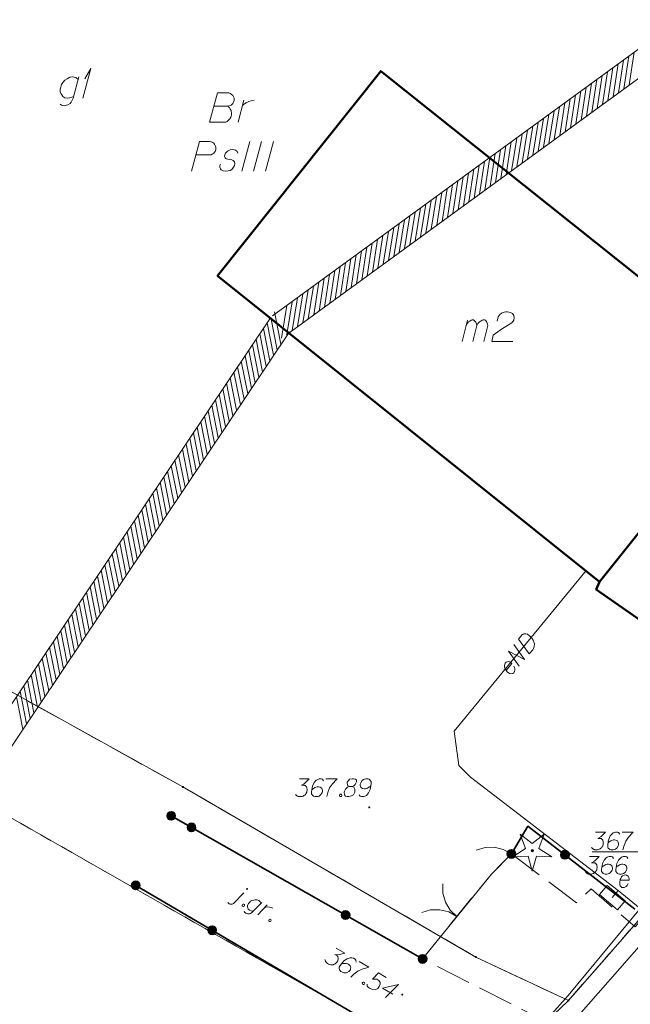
# Model space of a CAD drawing. Header units: metres. Extents: x 5555129 to 5556676, y 5635595 to 5636517.
# Tile 92 of 255: x 5555356 to 5555382, y 5636419 to 5636461. Entities that reach past the tile are written whole.
import ezdxf

# ---------------------------------------------------------------- set-up
doc = ezdxf.new("R2010")
doc.units = ezdxf.units.M
doc.header["$MEASUREMENT"] = 0
for name, pattern in [('L_0_06', [2, 1.5, -0.5]), ('PRZER1-1', [2, 1, -1]), ('PRZER3-1', [4, 3, -1])]:
    doc.linetypes.add(name, pattern=pattern)
for name, color, linetype, lineweight in [('#digitalizacja', 7, 'Continuous', 18), ('#skartowane', 7, 'Continuous', 18), ('#zakres', 7, 'Continuous', 18)]:
    doc.layers.add(name, color=color, linetype=linetype, lineweight=lineweight)
for name, color, linetype, lineweight, true_color in [('GEPPGD', 7, 'Continuous', 18, 0x008000), ('GESBZO', 7, 'Continuous', 50, 0x0a0909), ('GESBZO_O', 7, 'Continuous', 50, 0x0a0909), ('GESDZI', 7, 'Continuous', 18, 0x0a0909), ('GESKKL', 7, 'PRZER3-1', 18, 0x008000), ('GESKKL_O', 7, 'PRZER3-1', 18, 0x008000), ('GESUZY', 7, 'PRZER1-1', 18, 0x008000), ('GESUZY_O', 7, 'PRZER1-1', 18, 0x008000)]:
    doc.layers.add(name, color=color, linetype=linetype, lineweight=lineweight, true_color=true_color)

# ---------------------------------------------------------------- blocks, each defined once
blk = doc.blocks.new('EPPGN')
blk.add_hatch(color=0).paths.add_polyline_path([(0, -0.09), (-0.027812, -0.085595), (-0.052901, -0.072812), (-0.072812, -0.052901), (-0.085595, -0.027812), (-0.09, 0), (-0.085595, 0.027812), (-0.072812, 0.052901), (-0.052901, 0.072812), (-0.027812, 0.085595), (0, 0.09), (0.027812, 0.085595), (0.052901, 0.072812), (0.072812, 0.052901), (0.085595, 0.027812), (0.09, 0), (0.085595, -0.027812), (0.072812, -0.052901), (0.052901, -0.072812), (0.027812, -0.085595)])
blk = doc.blocks.new('OBOP01_01')
at = {"linetype": 'Continuous', "lineweight": 18}
blk.add_hatch(color=0, dxfattribs=at).paths.add_polyline_path([(0, -0.1, 1), (0, 0.1, 1)])
at = {"color": 0, "linetype": 'Continuous', "lineweight": 18, "flags": 128}
blk.add_lwpolyline([(0, -1.74), (-0.35, -0.48), (-1.65, -0.54), (-0.57, 0.18), (-1.02, 1.4), (0, 0.6), (1.02, 1.4), (0.57, 0.18), (1.65, -0.54), (0.35, -0.48), (0, -1.74)], dxfattribs=at)
at = {"color": 0, "linetype": 'Continuous', "lineweight": 18}
blk.add_circle((0, 0), 0.1, dxfattribs=at)
blk = doc.blocks.new('SLBRA')
at = {"color": 0, "flags": 128}
for points in [[(0, 0), (-0.068148, -0.517638), (-0.267949, -1), (-0.585786, -1.414214), (-1, -1.732051)], [(1, -1.732051), (0.585786, -1.414214), (0.267949, -1), (0.068148, -0.517638), (0, 0)]]:
    blk.add_lwpolyline(points, dxfattribs=at)
blk = doc.blocks.new('SZAFA1_2')
at = {"color": 0, "flags": 128}
blk.add_lwpolyline([(-1, -0.5), (-1, 0.5), (1, 0.5), (1, -0.5), (-1, -0.5)], close=True, dxfattribs=at)
blk = doc.blocks.new('*U109')
at = {"layer": 'GESBZO_O', "color": 7, "linetype": 'ByBlock', "lineweight": 18, "flags": 128}
for points in [[(5555358.976, 5636458.093), (5555358.73, 5636457.188), (5555358.69, 5636457.099), (5555358.651, 5636457.02), (5555358.602, 5636456.971), (5555358.503, 5636456.902), (5555358.356, 5636456.863), (5555358.237, 5636456.892), (5555358.178, 5636456.932)], [(5555358.749, 5636457.257), (5555358.68, 5636457.227), (5555358.592, 5636457.198), (5555358.474, 5636457.188), (5555358.375, 5636457.198), (5555358.296, 5636457.266), (5555358.247, 5636457.325), (5555358.208, 5636457.384), (5555358.188, 5636457.463), (5555358.188, 5636457.572), (5555358.208, 5636457.66), (5555358.237, 5636457.768), (5555358.296, 5636457.857), (5555358.385, 5636457.946), (5555358.474, 5636458.014), (5555358.592, 5636458.073), (5555358.71, 5636458.093), (5555358.848, 5636458.064), (5555358.946, 5636457.985)]]:
    blk.add_lwpolyline(points, dxfattribs=at)
blk = doc.blocks.new('*U110')
at = {"layer": 'GESBZO_O', "color": 7, "linetype": 'ByBlock', "lineweight": 18}
for q in [(5555359.143, 5636457.188), (5555359.231, 5636458.014)]:
    blk.add_line((5555359.477, 5636458.438), q, dxfattribs=at)
blk = doc.blocks.new('*U116')
at = {"layer": 'GESBZO_O', "color": 7, "linetype": 'ByBlock', "lineweight": 18}
for p, q in [((5555375.194, 5636446.899), (5555375.421, 5636447.795)), ((5555375.647, 5636446.899), (5555375.814, 5636447.578))]:
    blk.add_line(p, q, dxfattribs=at)
at = {"layer": 'GESBZO_O', "color": 7, "linetype": 'ByBlock', "lineweight": 18, "flags": 128}
blk.add_lwpolyline([(5555375.362, 5636447.559), (5555375.411, 5636447.667), (5555375.46, 5636447.726), (5555375.519, 5636447.765), (5555375.578, 5636447.795), (5555375.618, 5636447.815), (5555375.677, 5636447.815), (5555375.696, 5636447.805), (5555375.736, 5636447.765), (5555375.775, 5636447.716), (5555375.804, 5636447.628), (5555375.814, 5636447.578), (5555375.864, 5636447.667), (5555375.923, 5636447.726), (5555375.982, 5636447.765), (5555376.041, 5636447.795), (5555376.09, 5636447.815), (5555376.139, 5636447.815), (5555376.178, 5636447.805), (5555376.208, 5636447.765), (5555376.238, 5636447.716), (5555376.267, 5636447.628), (5555376.277, 5636447.578), (5555376.11, 5636446.899)], dxfattribs=at)
blk = doc.blocks.new('*U230')
at = {"layer": 'GESUZY_O', "color": 96, "linetype": 'ByBlock', "lineweight": 18, "true_color": 0x008000}
blk.add_line((5555365.708, 5636456.17), (5555365.954, 5636457.105), dxfattribs=at)
at = {"layer": 'GESUZY_O', "color": 96, "linetype": 'ByBlock', "lineweight": 18, "true_color": 0x008000, "flags": 128}
blk.add_lwpolyline([(5555365.895, 5636456.879), (5555365.944, 5636456.918), (5555366.053, 5636456.997), (5555366.171, 5636457.046), (5555366.259, 5636457.076), (5555366.397, 5636457.105)], dxfattribs=at)
blk = doc.blocks.new('*U320')
at = {"layer": '#skartowane', "color": 7, "linetype": 'ByBlock', "lineweight": 18}
blk.add_line((5555365.513, 5636423.139), (5555365.952, 5636423.589), dxfattribs=at)
at = {"layer": '#skartowane', "color": 7, "linetype": 'ByBlock', "lineweight": 18, "flags": 128}
for points in [[(5555366.106, 5636423.739), (5555366.107, 5636423.741), (5555366.108, 5636423.742), (5555366.108, 5636423.744), (5555366.109, 5636423.746), (5555366.109, 5636423.748), (5555366.109, 5636423.75), (5555366.108, 5636423.752), (5555366.108, 5636423.754), (5555366.107, 5636423.756), (5555366.106, 5636423.757), (5555366.105, 5636423.759), (5555366.104, 5636423.761), (5555366.102, 5636423.762), (5555366.101, 5636423.763), (5555366.099, 5636423.764), (5555366.097, 5636423.765), (5555366.096, 5636423.766), (5555366.094, 5636423.766), (5555366.092, 5636423.767), (5555366.09, 5636423.767), (5555366.088, 5636423.767), (5555366.086, 5636423.766), (5555366.084, 5636423.766), (5555366.082, 5636423.765), (5555366.081, 5636423.764), (5555366.079, 5636423.763), (5555366.077, 5636423.762), (5555366.076, 5636423.76), (5555366.075, 5636423.759), (5555366.074, 5636423.757), (5555366.073, 5636423.756), (5555366.072, 5636423.754), (5555366.072, 5636423.752), (5555366.071, 5636423.75), (5555366.071, 5636423.748), (5555366.071, 5636423.746), (5555366.072, 5636423.744), (5555366.072, 5636423.742), (5555366.073, 5636423.74), (5555366.074, 5636423.739), (5555366.075, 5636423.737), (5555366.076, 5636423.735), (5555366.078, 5636423.734), (5555366.079, 5636423.733), (5555366.081, 5636423.732), (5555366.083, 5636423.731), (5555366.084, 5636423.73), (5555366.086, 5636423.73), (5555366.088, 5636423.729), (5555366.09, 5636423.729), (5555366.092, 5636423.729), (5555366.094, 5636423.73), (5555366.096, 5636423.73), (5555366.098, 5636423.731), (5555366.099, 5636423.732), (5555366.101, 5636423.733), (5555366.103, 5636423.734), (5555366.104, 5636423.736), (5555366.105, 5636423.737), (5555366.106, 5636423.739)], [(5555365.283, 5636423.188), (5555365.294, 5636423.161), (5555365.327, 5636423.122), (5555365.376, 5636423.101), (5555365.41, 5636423.102), (5555365.456, 5636423.11), (5555365.513, 5636423.139)]]:
    blk.add_lwpolyline(points, dxfattribs=at)
blk = doc.blocks.new('*U321')
at = {"layer": '#skartowane', "color": 7, "linetype": 'ByBlock', "lineweight": 18, "flags": 128}
for points in [[(5555366.723, 5636423.177), (5555366.326, 5636422.778), (5555366.28, 5636422.743), (5555366.236, 5636422.714), (5555366.195, 5636422.703), (5555366.124, 5636422.696), (5555366.035, 5636422.72), (5555365.982, 5636422.77), (5555365.963, 5636422.808)], [(5555366.357, 5636422.808), (5555366.312, 5636422.813), (5555366.258, 5636422.824), (5555366.193, 5636422.854), (5555366.145, 5636422.888), (5555366.124, 5636422.948), (5555366.116, 5636422.993), (5555366.113, 5636423.035), (5555366.126, 5636423.082), (5555366.158, 5636423.139), (5555366.194, 5636423.179), (5555366.242, 5636423.227), (5555366.299, 5636423.256), (5555366.372, 5636423.276), (5555366.438, 5636423.285), (5555366.517, 5636423.281), (5555366.585, 5636423.256), (5555366.648, 5636423.2), (5555366.676, 5636423.13)]]:
    blk.add_lwpolyline(points, dxfattribs=at)
blk = doc.blocks.new('*U322')
at = {"layer": '#skartowane', "color": 7, "linetype": 'ByBlock', "lineweight": 18}
blk.add_line((5555366.542, 5636422.655), (5555366.948, 5636423.07), dxfattribs=at)
at = {"layer": '#skartowane', "color": 7, "linetype": 'ByBlock', "lineweight": 18, "flags": 128}
blk.add_lwpolyline([(5555366.85, 5636422.97), (5555366.887, 5636422.976), (5555366.967, 5636422.985), (5555367.043, 5636422.975), (5555367.098, 5636422.964), (5555367.179, 5636422.939)], dxfattribs=at)

msp = doc.modelspace()

# ---------------------------------------------------------------- hatches: boundary and pattern name
at = {"layer": '#skartowane', "linetype": 'Continuous', "lineweight": 35}
h = msp.add_hatch(color=7, dxfattribs=at)
edge = h.paths.add_edge_path()
edge.add_arc((5555362.88, 5636426.84), 0.175, 0, 360)
at = {"layer": '#skartowane', "linetype": 'Continuous', "lineweight": 18}
h = msp.add_hatch(color=7, dxfattribs=at)
edge = h.paths.add_edge_path()
edge.add_arc((5555371.26, 5636427.2), 0.045, 0, 360)
at = {"layer": '#skartowane', "linetype": 'Continuous', "lineweight": 35}
h = msp.add_hatch(color=7, dxfattribs=at)
edge = h.paths.add_edge_path()
edge.add_arc((5555363.74, 5636426.351), 0.175, 0, 360)
h = msp.add_hatch(color=7, dxfattribs=at)
edge = h.paths.add_edge_path()
edge.add_arc((5555377.28, 5636425.23), 0.175, 0, 360)
h = msp.add_hatch(color=7, dxfattribs=at)
edge = h.paths.add_edge_path()
edge.add_arc((5555379.543, 5636425.193), 0.175, 0, 360)
h = msp.add_hatch(color=7, dxfattribs=at)
edge = h.paths.add_edge_path()
edge.add_arc((5555361.38, 5636423.9), 0.175, 0, 360)
h = msp.add_hatch(color=7, dxfattribs=at)
edge = h.paths.add_edge_path()
edge.add_arc((5555370.26, 5636422.644), 0.175, 0, 360)
h = msp.add_hatch(color=7, dxfattribs=at)
edge = h.paths.add_edge_path()
edge.add_arc((5555364.615, 5636422.004), 0.175, 0, 360)
h = msp.add_hatch(color=7, dxfattribs=at)
edge = h.paths.add_edge_path()
edge.add_arc((5555373.52, 5636420.79), 0.175, 0, 360)
at = {"layer": '#skartowane', "linetype": 'Continuous', "lineweight": 18}
h = msp.add_hatch(color=7, dxfattribs=at)
edge = h.paths.add_edge_path()
edge.add_arc((5555372.66, 5636419.28), 0.045, 0, 360)

# ---------------------------------------------------------------- linework, layer by layer
at = {"layer": '#digitalizacja', "color": 1, "linetype": 'Continuous', "lineweight": 18}
for p, q in [((5555381.55, 5636423.38), (5555381.803, 5636423.682)), ((5555381.803, 5636423.682), (5555382.728, 5636422.916))]:
    msp.add_line(p, q, dxfattribs=at)
at = {"layer": '#digitalizacja', "color": 1, "linetype": 'Continuous', "lineweight": 18, "flags": 128}
for points in [[(5555411.571, 5636453.721), (5555406.592, 5636449.318), (5555403.351, 5636446.174), (5555396.128, 5636439.089), (5555379.678, 5636419.236)], [(5555381.803, 5636423.682), (5555375.543, 5636428.477), (5555375.055, 5636428.975), (5555374.853, 5636430.414), (5555380.452, 5636437.225)], [(5555377.581, 5636434.318), (5555377.709, 5636434.473), (5555377.74, 5636434.502), (5555377.756, 5636434.512), (5555377.784, 5636434.527), (5555377.804, 5636434.533), (5555377.824, 5636434.539), (5555377.866, 5636434.543), (5555377.895, 5636434.542), (5555377.96, 5636434.527), (5555378.06, 5636434.445), (5555378.102, 5636434.403), (5555378.121, 5636434.379), (5555378.14, 5636434.356), (5555378.159, 5636434.333), (5555378.174, 5636434.305), (5555378.194, 5636434.273), (5555378.22, 5636434.221), (5555378.231, 5636434.197), (5555378.251, 5636434.119), (5555378.252, 5636434.065), (5555378.245, 5636434.01), (5555378.23, 5636433.954), (5555378.209, 5636433.91), (5555378.18, 5636433.865), (5555378.033, 5636433.687), (5555377.581, 5636434.318)], [(5555377.606, 5636433.167), (5555377.154, 5636433.798), (5555377.838, 5636433.45), (5555377.386, 5636434.081)], [(5555377.057, 5636432.992), (5555377.297, 5636433.284), (5555377.255, 5636433.326), (5555377.206, 5636433.35), (5555377.15, 5636433.366), (5555377.064, 5636433.345), (5555377.022, 5636433.303), (5555377.001, 5636433.259), (5555376.987, 5636433.186), (5555376.993, 5636433.128), (5555377.021, 5636433.06), (5555377.042, 5636433.011), (5555377.105, 5636432.929), (5555377.155, 5636432.888), (5555377.2, 5636432.859), (5555377.247, 5636432.843), (5555377.343, 5636432.856), (5555377.377, 5636432.889), (5555377.403, 5636432.929), (5555377.406, 5636432.934), (5555377.428, 5636433.015), (5555377.422, 5636433.074), (5555377.41, 5636433.106), (5555377.41, 5636433.114), (5555377.387, 5636433.171)], [(5555369.807, 5636408.006), (5555374.933, 5636413.91), (5555379.678, 5636419.236)]]:
    msp.add_lwpolyline(points, dxfattribs=at)
at = {"layer": '#digitalizacja', "color": 36, "linetype": 'Continuous', "lineweight": 18, "true_color": 0x803300, "flags": 128}
for points in [[(5555380.583, 5636425.125), (5555380.996, 5636425.125), (5555380.801, 5636424.924), (5555380.671, 5636424.859), (5555380.778, 5636424.859), (5555380.801, 5636424.853), (5555380.813, 5636424.847), (5555380.825, 5636424.841), (5555380.837, 5636424.835), (5555380.86, 5636424.817), (5555380.872, 5636424.8), (5555380.884, 5636424.782), (5555380.89, 5636424.764), (5555380.902, 5636424.723), (5555380.907, 5636424.688), (5555380.907, 5636424.67), (5555380.907, 5636424.646), (5555380.902, 5636424.611), (5555380.896, 5636424.587), (5555380.89, 5636424.563), (5555380.884, 5636424.546), (5555380.878, 5636424.534), (5555380.872, 5636424.522), (5555380.866, 5636424.51), (5555380.854, 5636424.493), (5555380.837, 5636424.469), (5555380.819, 5636424.451), (5555380.807, 5636424.44), (5555380.789, 5636424.428), (5555380.772, 5636424.416), (5555380.748, 5636424.404), (5555380.736, 5636424.398), (5555380.695, 5636424.386), (5555380.659, 5636424.38), (5555380.636, 5636424.375), (5555380.595, 5636424.375), (5555380.547, 5636424.38), (5555380.53, 5636424.386), (5555380.512, 5636424.392), (5555380.494, 5636424.398), (5555380.476, 5636424.41), (5555380.459, 5636424.422), (5555380.429, 5636424.445), (5555380.411, 5636424.469)], [(5555381.604, 5636425.042), (5555381.557, 5636425.107), (5555381.504, 5636425.125), (5555381.421, 5636425.125), (5555381.362, 5636425.101), (5555381.327, 5636425.089), (5555381.297, 5636425.071), (5555381.203, 5636424.965), (5555381.138, 5636424.823), (5555381.12, 5636424.747), (5555381.096, 5636424.575), (5555381.096, 5636424.487), (5555381.12, 5636424.451), (5555381.167, 5636424.404), (5555381.185, 5636424.392), (5555381.244, 5636424.375), (5555381.321, 5636424.375), (5555381.38, 5636424.386), (5555381.421, 5636424.398), (5555381.48, 5636424.445), (5555381.539, 5636424.54), (5555381.557, 5636424.599), (5555381.557, 5636424.646), (5555381.528, 5636424.723), (5555381.504, 5636424.752), (5555381.463, 5636424.776), (5555381.392, 5636424.794), (5555381.339, 5636424.794), (5555381.274, 5636424.776), (5555381.232, 5636424.758), (5555381.161, 5636424.711), (5555381.126, 5636424.682), (5555381.108, 5636424.664)], [(5555382.212, 5636425.042), (5555382.165, 5636425.107), (5555382.112, 5636425.125), (5555382.029, 5636425.125), (5555381.97, 5636425.101), (5555381.935, 5636425.089), (5555381.905, 5636425.071), (5555381.811, 5636424.965), (5555381.746, 5636424.823), (5555381.728, 5636424.747), (5555381.705, 5636424.575), (5555381.705, 5636424.487), (5555381.728, 5636424.451), (5555381.776, 5636424.404), (5555381.793, 5636424.392), (5555381.852, 5636424.375), (5555381.929, 5636424.375), (5555381.988, 5636424.386), (5555382.029, 5636424.398), (5555382.089, 5636424.445), (5555382.148, 5636424.54), (5555382.165, 5636424.599), (5555382.165, 5636424.646), (5555382.136, 5636424.723), (5555382.112, 5636424.752), (5555382.071, 5636424.776), (5555382, 5636424.794), (5555381.947, 5636424.794), (5555381.882, 5636424.776), (5555381.841, 5636424.758), (5555381.77, 5636424.711), (5555381.734, 5636424.682), (5555381.716, 5636424.664)]]:
    msp.add_lwpolyline(points, dxfattribs=at)
at = {"layer": '#skartowane', "color": 7, "linetype": 'Continuous', "lineweight": 35}
for p, q in [((5555373.52, 5636420.79), (5555362.88, 5636426.84)), ((5555361.38, 5636423.9), (5555373.19, 5636416.98))]:
    msp.add_line(p, q, dxfattribs=at)
at = {"layer": '#skartowane', "color": 7, "linetype": 'Continuous', "lineweight": 18}
for p, q in [((5555376.43, 5636424.38), (5555377.28, 5636425.23)), ((5555373.52, 5636420.79), (5555376.43, 5636424.38))]:
    msp.add_line(p, q, dxfattribs=at)
at = {"layer": '#skartowane', "color": 36, "linetype": 'Continuous', "lineweight": 18, "true_color": 0x803300}
msp.add_line((5555359.31, 5636394.76), (5555383.1, 5636421.78), dxfattribs=at)
at = {"layer": '#skartowane', "color": 7, "linetype": 'L_0_06', "lineweight": 18, "flags": 128}
msp.add_lwpolyline([(5555466.73, 5636461.06), (5555459.42, 5636465.04), (5555457.02, 5636465.41), (5555452.63, 5636465.61), (5555446.85, 5636465.37), (5555441.62, 5636464.51), (5555435.7, 5636462.77), (5555429.61, 5636460.27), (5555423.1, 5636457.3), (5555417.2, 5636453.95), (5555413.63, 5636451.67), (5555409.04, 5636447.68), (5555404.73, 5636443.33), (5555401.32, 5636439.67), (5555382.13, 5636416.99), (5555377.75, 5636411.8), (5555368.65, 5636401.73), (5555358.12, 5636389.68), (5555351.83, 5636382.05), (5555348.89, 5636378.21), (5555346.63, 5636374.93), (5555343.77, 5636370.29), (5555340.53, 5636363.52), (5555337.7, 5636355.88), (5555335.13, 5636347.53), (5555332.44, 5636339.45), (5555328.49, 5636328.74), (5555326.7, 5636324.3), (5555322.46, 5636312.61), (5555317.05, 5636297.8), (5555313.91, 5636289.91), (5555311.07, 5636291.5), (5555314.46, 5636298.64), (5555320.4, 5636315), (5555321.1, 5636318.34), (5555320.31, 5636318.97), (5555318.92, 5636319.26), (5555318.24, 5636323.4), (5555317.55, 5636325.21), (5555315.06, 5636326.83), (5555316.44, 5636329.16), (5555319.62, 5636328.9), (5555323.95, 5636328.36), (5555325.47, 5636329.83), (5555326.77, 5636332.37), (5555329.72, 5636340.51), (5555332.43, 5636348.61), (5555334.87, 5636356.71), (5555337.79, 5636364.47), (5555340.99, 5636371.16), (5555344.19, 5636376.65), (5555346.4, 5636379.74), (5555349.41, 5636383.74), (5555355.85, 5636391.61), (5555363.7, 5636400.4), (5555366.42, 5636403.59), (5555375.75, 5636414.19), (5555378.31, 5636418.36), (5555373.52, 5636420.79), (5555376.43, 5636424.38), (5555377.28, 5636425.23), (5555380.03, 5636423.16), (5555380.65, 5636423.75), (5555382.52, 5636422.14), (5555399.27, 5636441.57), (5555402.64, 5636445.3), (5555406.76, 5636449.37), (5555411.7, 5636453.77), (5555415.38, 5636456.22), (5555420.94, 5636459.52), (5555420.73, 5636460.05), (5555422.54, 5636460.95), (5555422.89, 5636460.42), (5555428.37, 5636462.98), (5555434.53, 5636465.46), (5555440.65, 5636467.74), (5555449.09, 5636469.87), (5555449.84, 5636470.61), (5555452.54, 5636472.11), (5555453.14, 5636471.36), (5555454.76, 5636472.78), (5555456.32, 5636474.81), (5555457.67, 5636477.44), (5555459.8, 5636481.39), (5555462.71, 5636485.66), (5555464.78, 5636483.78), (5555461.58, 5636479.17), (5555460.92, 5636476.08), (5555461.24, 5636473.64), (5555465.24, 5636467.56), (5555467.69, 5636464.02), (5555466.73, 5636461.06)], close=True, dxfattribs=at)
at = {"layer": '#skartowane', "color": 7, "linetype": 'Continuous', "lineweight": 18, "flags": 128}
for points in [[(5555368.308, 5636428.402), (5555368.721, 5636428.402), (5555368.527, 5636428.202), (5555368.397, 5636428.137), (5555368.503, 5636428.137), (5555368.527, 5636428.131), (5555368.538, 5636428.125), (5555368.55, 5636428.119), (5555368.562, 5636428.113), (5555368.586, 5636428.095), (5555368.597, 5636428.078), (5555368.609, 5636428.06), (5555368.615, 5636428.042), (5555368.627, 5636428.001), (5555368.633, 5636427.965), (5555368.633, 5636427.948), (5555368.633, 5636427.924), (5555368.627, 5636427.889), (5555368.621, 5636427.865), (5555368.615, 5636427.841), (5555368.609, 5636427.824), (5555368.603, 5636427.812), (5555368.597, 5636427.8), (5555368.592, 5636427.788), (5555368.58, 5636427.77), (5555368.562, 5636427.747), (5555368.544, 5636427.729), (5555368.533, 5636427.717), (5555368.515, 5636427.706), (5555368.497, 5636427.694), (5555368.473, 5636427.682), (5555368.462, 5636427.676), (5555368.42, 5636427.664), (5555368.385, 5636427.658), (5555368.361, 5636427.652), (5555368.32, 5636427.652), (5555368.273, 5636427.658), (5555368.255, 5636427.664), (5555368.237, 5636427.67), (5555368.219, 5636427.676), (5555368.202, 5636427.688), (5555368.184, 5636427.7), (5555368.155, 5636427.723), (5555368.137, 5636427.747)], [(5555369.33, 5636428.32), (5555369.282, 5636428.385), (5555369.229, 5636428.402), (5555369.147, 5636428.402), (5555369.088, 5636428.379), (5555369.052, 5636428.367), (5555369.023, 5636428.349), (5555368.928, 5636428.243), (5555368.863, 5636428.101), (5555368.845, 5636428.024), (5555368.822, 5636427.853), (5555368.822, 5636427.765), (5555368.845, 5636427.729), (5555368.893, 5636427.682), (5555368.91, 5636427.67), (5555368.969, 5636427.652), (5555369.046, 5636427.652), (5555369.105, 5636427.664), (5555369.147, 5636427.676), (5555369.206, 5636427.723), (5555369.265, 5636427.818), (5555369.282, 5636427.877), (5555369.282, 5636427.924), (5555369.253, 5636428.001), (5555369.229, 5636428.03), (5555369.188, 5636428.054), (5555369.117, 5636428.072), (5555369.064, 5636428.072), (5555368.999, 5636428.054), (5555368.958, 5636428.036), (5555368.887, 5636427.989), (5555368.851, 5636427.959), (5555368.834, 5636427.942)], [(5555369.43, 5636428.402), (5555369.902, 5636428.402), (5555369.873, 5636428.373), (5555369.702, 5636428.19), (5555369.584, 5636428.024), (5555369.513, 5636427.829), (5555369.465, 5636427.652)], [(5555370.44, 5636428.078), (5555370.522, 5636428.078), (5555370.546, 5636428.083), (5555370.617, 5636428.113), (5555370.67, 5636428.16), (5555370.729, 5636428.272), (5555370.723, 5636428.355), (5555370.682, 5636428.385), (5555370.599, 5636428.402), (5555370.54, 5636428.402), (5555370.428, 5636428.385), (5555370.392, 5636428.355), (5555370.333, 5636428.266), (5555370.328, 5636428.237), (5555370.339, 5636428.148), (5555370.363, 5636428.113), (5555370.44, 5636428.078), (5555370.345, 5636428.054), (5555370.257, 5636427.965), (5555370.209, 5636427.877), (5555370.204, 5636427.847), (5555370.209, 5636427.735), (5555370.263, 5636427.676), (5555370.333, 5636427.652), (5555370.404, 5636427.652), (5555370.517, 5636427.682), (5555370.599, 5636427.735), (5555370.652, 5636427.841), (5555370.658, 5636427.877), (5555370.652, 5636427.971), (5555370.605, 5636428.054), (5555370.522, 5636428.078)], [(5555370.835, 5636427.735), (5555370.883, 5636427.67), (5555370.936, 5636427.652), (5555371.018, 5636427.652), (5555371.077, 5636427.676), (5555371.113, 5636427.688), (5555371.142, 5636427.706), (5555371.237, 5636427.812), (5555371.302, 5636427.954), (5555371.32, 5636428.03), (5555371.343, 5636428.202), (5555371.343, 5636428.29), (5555371.32, 5636428.326), (5555371.272, 5636428.373), (5555371.255, 5636428.385), (5555371.196, 5636428.402), (5555371.119, 5636428.402), (5555371.06, 5636428.391), (5555371.018, 5636428.379), (5555370.959, 5636428.331), (5555370.9, 5636428.237), (5555370.883, 5636428.178), (5555370.883, 5636428.131), (5555370.912, 5636428.054), (5555370.936, 5636428.024), (5555370.977, 5636428.001), (5555371.048, 5636427.983), (5555371.101, 5636427.983), (5555371.166, 5636428.001), (5555371.207, 5636428.018), (5555371.278, 5636428.066), (5555371.314, 5636428.095), (5555371.331, 5636428.113)], [(5555370.038, 5636427.753), (5555370.068, 5636427.753), (5555370.085, 5636427.741), (5555370.103, 5636427.717), (5555370.103, 5636427.688), (5555370.085, 5636427.664), (5555370.068, 5636427.652), (5555370.038, 5636427.652), (5555370.021, 5636427.664), (5555370.003, 5636427.688), (5555370.003, 5636427.717), (5555370.021, 5636427.741), (5555370.038, 5636427.753)], [(5555383.843, 5636425.311), (5555380.697, 5636425.311)], [(5555381.88, 5636424.119), (5555382.257, 5636424.119), (5555382.263, 5636424.178), (5555382.252, 5636424.231), (5555382.228, 5636424.284), (5555382.157, 5636424.337), (5555382.098, 5636424.343), (5555382.051, 5636424.331), (5555381.986, 5636424.296), (5555381.944, 5636424.254), (5555381.909, 5636424.189), (5555381.885, 5636424.142), (5555381.862, 5636424.042), (5555381.862, 5636423.977), (5555381.868, 5636423.924), (5555381.885, 5636423.876), (5555381.956, 5636423.811), (5555382.004, 5636423.806), (5555382.051, 5636423.811), (5555382.057, 5636423.811), (5555382.133, 5636423.847), (5555382.175, 5636423.888), (5555382.192, 5636423.918), (5555382.198, 5636423.924), (5555382.228, 5636423.977)], [(5555365.95, 5636423.108), (5555365.976, 5636423.093), (5555365.985, 5636423.074), (5555365.989, 5636423.045), (5555365.974, 5636423.019), (5555365.947, 5636423.007), (5555365.926, 5636423.006), (5555365.9, 5636423.02), (5555365.891, 5636423.039), (5555365.887, 5636423.069), (5555365.902, 5636423.094), (5555365.929, 5636423.106), (5555365.95, 5636423.108)], [(5555367.069, 5636422.471), (5555367.095, 5636422.457), (5555367.104, 5636422.438), (5555367.108, 5636422.408), (5555367.093, 5636422.383), (5555367.066, 5636422.371), (5555367.045, 5636422.369), (5555367.019, 5636422.384), (5555367.01, 5636422.403), (5555367.006, 5636422.432), (5555367.021, 5636422.458), (5555367.048, 5636422.47), (5555367.069, 5636422.471)], [(5555369.867, 5636421.244), (5555370.224, 5636421.035), (5555369.954, 5636420.961), (5555369.809, 5636420.97), (5555369.901, 5636420.917), (5555369.919, 5636420.9), (5555369.926, 5636420.888), (5555369.933, 5636420.877), (5555369.94, 5636420.866), (5555369.952, 5636420.839), (5555369.953, 5636420.818), (5555369.954, 5636420.797), (5555369.95, 5636420.778), (5555369.94, 5636420.737), (5555369.927, 5636420.703), (5555369.918, 5636420.688), (5555369.906, 5636420.667), (5555369.883, 5636420.64), (5555369.866, 5636420.622), (5555369.849, 5636420.605), (5555369.835, 5636420.593), (5555369.824, 5636420.586), (5555369.813, 5636420.578), (5555369.802, 5636420.571), (5555369.782, 5636420.562), (5555369.755, 5636420.55), (5555369.731, 5636420.544), (5555369.715, 5636420.54), (5555369.693, 5636420.539), (5555369.672, 5636420.537), (5555369.646, 5636420.539), (5555369.633, 5636420.54), (5555369.591, 5636420.551), (5555369.558, 5636420.564), (5555369.534, 5636420.57), (5555369.499, 5636420.591), (5555369.461, 5636420.62), (5555369.448, 5636420.634), (5555369.436, 5636420.648), (5555369.424, 5636420.662), (5555369.415, 5636420.682), (5555369.405, 5636420.701), (5555369.392, 5636420.736), (5555369.388, 5636420.765)], [(5555370.707, 5636420.657), (5555370.699, 5636420.736), (5555370.662, 5636420.779), (5555370.591, 5636420.82), (5555370.528, 5636420.83), (5555370.492, 5636420.838), (5555370.457, 5636420.837), (5555370.322, 5636420.793), (5555370.194, 5636420.704), (5555370.14, 5636420.647), (5555370.033, 5636420.511), (5555369.988, 5636420.434), (5555369.991, 5636420.392), (5555370.008, 5636420.327), (5555370.017, 5636420.308), (5555370.059, 5636420.263), (5555370.125, 5636420.224), (5555370.182, 5636420.204), (5555370.224, 5636420.194), (5555370.299, 5636420.205), (5555370.397, 5636420.256), (5555370.442, 5636420.298), (5555370.466, 5636420.339), (5555370.48, 5636420.42), (5555370.474, 5636420.458), (5555370.45, 5636420.499), (5555370.398, 5636420.55), (5555370.352, 5636420.577), (5555370.287, 5636420.594), (5555370.243, 5636420.6), (5555370.158, 5636420.595), (5555370.112, 5636420.588), (5555370.088, 5636420.581)], [(5555370.835, 5636420.677), (5555371.243, 5636420.438), (5555371.203, 5636420.428), (5555370.962, 5636420.356), (5555370.777, 5636420.273), (5555370.617, 5636420.141), (5555370.487, 5636420.012)], [(5555371.977, 5636420.008), (5555371.656, 5636420.197), (5555371.395, 5636419.939), (5555371.588, 5636419.928), (5555371.674, 5636419.878), (5555371.719, 5636419.79), (5555371.73, 5636419.715), (5555371.689, 5636419.623), (5555371.623, 5636419.545), (5555371.54, 5636419.498), (5555371.436, 5636419.483), (5555371.302, 5636419.534), (5555371.21, 5636419.588), (5555371.176, 5636419.635), (5555371.168, 5636419.715)], [(5555371.032, 5636419.809), (5555371.057, 5636419.794), (5555371.067, 5636419.775), (5555371.07, 5636419.746), (5555371.055, 5636419.72), (5555371.028, 5636419.709), (5555371.007, 5636419.708), (5555370.981, 5636419.723), (5555370.972, 5636419.742), (5555370.968, 5636419.771), (5555370.983, 5636419.797), (5555371.011, 5636419.808), (5555371.032, 5636419.809)], [(5555372.263, 5636419.293), (5555371.824, 5636419.55), (5555372.501, 5636419.701), (5555371.949, 5636419.155)]]:
    msp.add_lwpolyline(points, dxfattribs=at)
at = {"layer": '#skartowane', "color": 7, "linetype": 'Continuous', "lineweight": 35, "flags": 128}
msp.add_lwpolyline([(5555382.51, 5636422.9), (5555377.98, 5636426.4), (5555377.28, 5636425.23)], dxfattribs=at)
at = {"layer": '#skartowane', "color": 36, "linetype": 'Continuous', "lineweight": 18, "true_color": 0x803300, "flags": 128}
for points in [[(5555380.844, 5636426.152), (5555381.257, 5636426.152), (5555381.062, 5636425.951), (5555380.933, 5636425.886), (5555381.039, 5636425.886), (5555381.062, 5636425.881), (5555381.074, 5636425.875), (5555381.086, 5636425.869), (5555381.098, 5636425.863), (5555381.122, 5636425.845), (5555381.133, 5636425.827), (5555381.145, 5636425.81), (5555381.151, 5636425.792), (5555381.163, 5636425.751), (5555381.169, 5636425.715), (5555381.169, 5636425.697), (5555381.169, 5636425.674), (5555381.163, 5636425.638), (5555381.157, 5636425.615), (5555381.151, 5636425.591), (5555381.145, 5636425.573), (5555381.139, 5636425.562), (5555381.133, 5636425.55), (5555381.127, 5636425.538), (5555381.116, 5636425.52), (5555381.098, 5636425.497), (5555381.08, 5636425.479), (5555381.068, 5636425.467), (5555381.051, 5636425.455), (5555381.033, 5636425.444), (5555381.009, 5636425.432), (5555380.998, 5636425.426), (5555380.956, 5636425.414), (5555380.921, 5636425.408), (5555380.897, 5636425.402), (5555380.856, 5636425.402), (5555380.809, 5636425.408), (5555380.791, 5636425.414), (5555380.773, 5636425.42), (5555380.755, 5636425.426), (5555380.738, 5636425.438), (5555380.72, 5636425.449), (5555380.691, 5636425.473), (5555380.673, 5636425.497)], [(5555381.866, 5636426.069), (5555381.818, 5636426.134), (5555381.765, 5636426.152), (5555381.683, 5636426.152), (5555381.624, 5636426.129), (5555381.588, 5636426.117), (5555381.559, 5636426.099), (5555381.464, 5636425.993), (5555381.399, 5636425.851), (5555381.381, 5636425.774), (5555381.358, 5636425.603), (5555381.358, 5636425.514), (5555381.381, 5636425.479), (5555381.429, 5636425.432), (5555381.446, 5636425.42), (5555381.505, 5636425.402), (5555381.582, 5636425.402), (5555381.641, 5636425.414), (5555381.683, 5636425.426), (5555381.742, 5636425.473), (5555381.801, 5636425.568), (5555381.818, 5636425.627), (5555381.818, 5636425.674), (5555381.789, 5636425.751), (5555381.765, 5636425.78), (5555381.724, 5636425.804), (5555381.653, 5636425.821), (5555381.6, 5636425.821), (5555381.535, 5636425.804), (5555381.494, 5636425.786), (5555381.423, 5636425.739), (5555381.387, 5636425.709), (5555381.37, 5636425.692)], [(5555381.966, 5636426.152), (5555382.438, 5636426.152), (5555382.409, 5636426.123), (5555382.238, 5636425.94), (5555382.119, 5636425.774), (5555382.049, 5636425.579), (5555382.001, 5636425.402)], [(5555380.583, 5636425.125), (5555380.996, 5636425.125), (5555380.801, 5636424.924), (5555380.671, 5636424.859), (5555380.778, 5636424.859), (5555380.801, 5636424.853), (5555380.813, 5636424.847), (5555380.825, 5636424.841), (5555380.837, 5636424.835), (5555380.86, 5636424.817), (5555380.872, 5636424.8), (5555380.884, 5636424.782), (5555380.89, 5636424.764), (5555380.902, 5636424.723), (5555380.907, 5636424.688), (5555380.907, 5636424.67), (5555380.907, 5636424.646), (5555380.902, 5636424.611), (5555380.896, 5636424.587), (5555380.89, 5636424.563), (5555380.884, 5636424.546), (5555380.878, 5636424.534), (5555380.872, 5636424.522), (5555380.866, 5636424.51), (5555380.854, 5636424.493), (5555380.837, 5636424.469), (5555380.819, 5636424.451), (5555380.807, 5636424.44), (5555380.789, 5636424.428), (5555380.772, 5636424.416), (5555380.748, 5636424.404), (5555380.736, 5636424.398), (5555380.695, 5636424.386), (5555380.659, 5636424.38), (5555380.636, 5636424.375), (5555380.595, 5636424.375), (5555380.547, 5636424.38), (5555380.53, 5636424.386), (5555380.512, 5636424.392), (5555380.494, 5636424.398), (5555380.476, 5636424.41), (5555380.459, 5636424.422), (5555380.429, 5636424.445), (5555380.411, 5636424.469)], [(5555381.604, 5636425.042), (5555381.557, 5636425.107), (5555381.504, 5636425.125), (5555381.421, 5636425.125), (5555381.362, 5636425.101), (5555381.327, 5636425.089), (5555381.297, 5636425.071), (5555381.203, 5636424.965), (5555381.138, 5636424.823), (5555381.12, 5636424.747), (5555381.096, 5636424.575), (5555381.096, 5636424.487), (5555381.12, 5636424.451), (5555381.167, 5636424.404), (5555381.185, 5636424.392), (5555381.244, 5636424.375), (5555381.321, 5636424.375), (5555381.38, 5636424.386), (5555381.421, 5636424.398), (5555381.48, 5636424.445), (5555381.539, 5636424.54), (5555381.557, 5636424.599), (5555381.557, 5636424.646), (5555381.528, 5636424.723), (5555381.504, 5636424.752), (5555381.463, 5636424.776), (5555381.392, 5636424.794), (5555381.339, 5636424.794), (5555381.274, 5636424.776), (5555381.232, 5636424.758), (5555381.161, 5636424.711), (5555381.126, 5636424.682), (5555381.108, 5636424.664)], [(5555382.212, 5636425.042), (5555382.165, 5636425.107), (5555382.112, 5636425.125), (5555382.029, 5636425.125), (5555381.97, 5636425.101), (5555381.935, 5636425.089), (5555381.905, 5636425.071), (5555381.811, 5636424.965), (5555381.746, 5636424.823), (5555381.728, 5636424.747), (5555381.705, 5636424.575), (5555381.705, 5636424.487), (5555381.728, 5636424.451), (5555381.776, 5636424.404), (5555381.793, 5636424.392), (5555381.852, 5636424.375), (5555381.929, 5636424.375), (5555381.988, 5636424.386), (5555382.029, 5636424.398), (5555382.089, 5636424.445), (5555382.148, 5636424.54), (5555382.165, 5636424.599), (5555382.165, 5636424.646), (5555382.136, 5636424.723), (5555382.112, 5636424.752), (5555382.071, 5636424.776), (5555382, 5636424.794), (5555381.947, 5636424.794), (5555381.882, 5636424.776), (5555381.841, 5636424.758), (5555381.77, 5636424.711), (5555381.734, 5636424.682), (5555381.716, 5636424.664)]]:
    msp.add_lwpolyline(points, dxfattribs=at)
at = {"layer": '#skartowane', "color": 7, "flags": 128}
msp.add_lwpolyline([(5555375.789, 5636425.394), (5555376.165, 5636425.504), (5555376.557, 5636425.512), (5555376.937, 5636425.419), (5555377.28, 5636425.23)], dxfattribs=at)
at = {"layer": '#skartowane', "color": 7, "linetype": 'Continuous', "lineweight": 35}
for centre in [(5555362.88, 5636426.84), (5555363.74, 5636426.351), (5555377.28, 5636425.23), (5555379.543, 5636425.193), (5555361.38, 5636423.9), (5555370.26, 5636422.644), (5555364.615, 5636422.004), (5555373.52, 5636420.79)]:
    msp.add_circle(centre, 0.175, dxfattribs=at)
at = {"layer": '#skartowane', "color": 96}
msp.add_point((5555378.16, 5636425.37), dxfattribs=at)
at = {"layer": '#zakres', "color": 134, "linetype": 'Continuous', "lineweight": 18}
for p, q in [((5555405.506, 5636475.904), (5555367.171, 5636447.987)), ((5555406.094, 5636475.096), (5555367.76, 5636447.179)), ((5555382.265, 5636457.748), (5555382.482, 5636459.131)), ((5555381.586, 5636457.254), (5555381.803, 5636458.637)), ((5555381.812, 5636457.419), (5555382.03, 5636458.802)), ((5555382.039, 5636457.584), (5555382.256, 5636458.967)), ((5555381.133, 5636456.924), (5555381.351, 5636458.307)), ((5555381.359, 5636457.089), (5555381.577, 5636458.472)), ((5555380.454, 5636456.43), (5555380.672, 5636457.813)), ((5555380.68, 5636456.595), (5555380.898, 5636457.978)), ((5555380.907, 5636456.76), (5555381.124, 5636458.143)), ((5555379.775, 5636455.935), (5555379.993, 5636457.318)), ((5555380.001, 5636456.1), (5555380.219, 5636457.483)), ((5555380.228, 5636456.265), (5555380.445, 5636457.648)), ((5555379.322, 5636455.606), (5555379.54, 5636456.989)), ((5555379.549, 5636455.771), (5555379.766, 5636457.154)), ((5555378.643, 5636455.111), (5555378.861, 5636456.494)), ((5555378.87, 5636455.276), (5555379.087, 5636456.659)), ((5555379.096, 5636455.441), (5555379.314, 5636456.824)), ((5555378.191, 5636454.782), (5555378.408, 5636456.165)), ((5555378.417, 5636454.946), (5555378.635, 5636456.329)), ((5555377.512, 5636454.287), (5555377.729, 5636455.67)), ((5555377.738, 5636454.452), (5555377.955, 5636455.835)), ((5555377.964, 5636454.617), (5555378.182, 5636456)), ((5555377.059, 5636453.957), (5555377.276, 5636455.34)), ((5555377.285, 5636454.122), (5555377.503, 5636455.505)), ((5555376.38, 5636453.463), (5555376.597, 5636454.846)), ((5555376.606, 5636453.628), (5555376.824, 5636455.011)), ((5555376.833, 5636453.793), (5555377.05, 5636455.176)), ((5555375.927, 5636453.133), (5555376.145, 5636454.516)), ((5555376.154, 5636453.298), (5555376.371, 5636454.681)), ((5555375.248, 5636452.639), (5555375.466, 5636454.022)), ((5555375.475, 5636452.804), (5555375.692, 5636454.187)), ((5555375.701, 5636452.968), (5555375.918, 5636454.351)), ((5555374.796, 5636452.309), (5555375.013, 5636453.692)), ((5555375.022, 5636452.474), (5555375.239, 5636453.857)), ((5555374.117, 5636451.815), (5555374.334, 5636453.198)), ((5555374.343, 5636451.979), (5555374.56, 5636453.362)), ((5555374.569, 5636452.144), (5555374.787, 5636453.527)), ((5555373.664, 5636451.485), (5555373.881, 5636452.868)), ((5555373.89, 5636451.65), (5555374.108, 5636453.033)), ((5555372.985, 5636450.99), (5555373.202, 5636452.373)), ((5555373.211, 5636451.155), (5555373.429, 5636452.538)), ((5555373.438, 5636451.32), (5555373.655, 5636452.703)), ((5555372.532, 5636450.661), (5555372.75, 5636452.044)), ((5555372.758, 5636450.826), (5555372.976, 5636452.209)), ((5555371.853, 5636450.166), (5555372.071, 5636451.549)), ((5555372.079, 5636450.331), (5555372.297, 5636451.714)), ((5555372.306, 5636450.496), (5555372.523, 5636451.879)), ((5555371.4, 5636449.837), (5555371.618, 5636451.22)), ((5555371.627, 5636450.001), (5555371.844, 5636451.384)), ((5555370.721, 5636449.342), (5555370.939, 5636450.725)), ((5555370.948, 5636449.507), (5555371.165, 5636450.89)), ((5555371.174, 5636449.672), (5555371.392, 5636451.055)), ((5555370.269, 5636449.012), (5555370.486, 5636450.395)), ((5555370.495, 5636449.177), (5555370.713, 5636450.56)), ((5555369.59, 5636448.518), (5555369.807, 5636449.901)), ((5555369.816, 5636448.683), (5555370.034, 5636450.066)), ((5555370.042, 5636448.848), (5555370.26, 5636450.231)), ((5555368.911, 5636448.023), (5555369.128, 5636449.406)), ((5555369.137, 5636448.188), (5555369.354, 5636449.571)), ((5555369.363, 5636448.353), (5555369.581, 5636449.736)), ((5555368.458, 5636447.694), (5555368.675, 5636449.077)), ((5555368.684, 5636447.859), (5555368.902, 5636449.242)), ((5555367.779, 5636447.199), (5555367.996, 5636448.582)), ((5555368.005, 5636447.364), (5555368.223, 5636448.747)), ((5555368.232, 5636447.529), (5555368.449, 5636448.912)), ((5555367.523, 5636446.78), (5555367.252, 5636448.154)), ((5555367.553, 5636447.034), (5555367.77, 5636448.417)), ((5555367.05, 5636447.862), (5555353.168, 5636427.17)), ((5555367.367, 5636446.548), (5555367.096, 5636447.921)), ((5555367.055, 5636446.083), (5555366.784, 5636447.456)), ((5555367.211, 5636446.315), (5555366.94, 5636447.689)), ((5555367.881, 5636447.305), (5555353.998, 5636426.613)), ((5555366.743, 5636445.618), (5555366.472, 5636446.991)), ((5555366.899, 5636445.85), (5555366.628, 5636447.224)), ((5555366.431, 5636445.153), (5555366.16, 5636446.526)), ((5555366.587, 5636445.385), (5555366.316, 5636446.759)), ((5555366.275, 5636444.92), (5555366.004, 5636446.294)), ((5555365.963, 5636444.455), (5555365.692, 5636445.829)), ((5555366.119, 5636444.688), (5555365.848, 5636446.061)), ((5555365.651, 5636443.99), (5555365.38, 5636445.364)), ((5555365.807, 5636444.223), (5555365.536, 5636445.596)), ((5555365.339, 5636443.525), (5555365.068, 5636444.899)), ((5555365.495, 5636443.758), (5555365.224, 5636445.131)), ((5555365.027, 5636443.06), (5555364.756, 5636444.434)), ((5555365.183, 5636443.293), (5555364.912, 5636444.666)), ((5555364.871, 5636442.827), (5555364.6, 5636444.201)), ((5555364.559, 5636442.362), (5555364.288, 5636443.736)), ((5555364.715, 5636442.595), (5555364.444, 5636443.969)), ((5555364.247, 5636441.897), (5555363.976, 5636443.271)), ((5555364.403, 5636442.13), (5555364.132, 5636443.504)), ((5555363.935, 5636441.432), (5555363.664, 5636442.806)), ((5555364.091, 5636441.665), (5555363.82, 5636443.039)), ((5555363.623, 5636440.967), (5555363.352, 5636442.341)), ((5555363.779, 5636441.2), (5555363.508, 5636442.573)), ((5555363.467, 5636440.735), (5555363.196, 5636442.108)), ((5555363.155, 5636440.27), (5555362.884, 5636441.643)), ((5555363.311, 5636440.502), (5555363.04, 5636441.876)), ((5555362.843, 5636439.805), (5555362.572, 5636441.178)), ((5555362.999, 5636440.037), (5555362.728, 5636441.411)), ((5555362.531, 5636439.34), (5555362.26, 5636440.713)), ((5555362.687, 5636439.572), (5555362.416, 5636440.946)), ((5555362.219, 5636438.875), (5555361.948, 5636440.248)), ((5555362.375, 5636439.107), (5555362.104, 5636440.481)), ((5555362.063, 5636438.642), (5555361.792, 5636440.016)), ((5555361.751, 5636438.177), (5555361.48, 5636439.551)), ((5555361.907, 5636438.41), (5555361.636, 5636439.783)), ((5555361.439, 5636437.712), (5555361.168, 5636439.086)), ((5555361.595, 5636437.945), (5555361.324, 5636439.318)), ((5555361.127, 5636437.247), (5555360.856, 5636438.621)), ((5555361.283, 5636437.48), (5555361.012, 5636438.853)), ((5555360.971, 5636437.015), (5555360.7, 5636438.388)), ((5555360.659, 5636436.55), (5555360.388, 5636437.923)), ((5555360.815, 5636436.782), (5555360.544, 5636438.156)), ((5555360.347, 5636436.085), (5555360.076, 5636437.458)), ((5555360.503, 5636436.317), (5555360.232, 5636437.691)), ((5555360.035, 5636435.62), (5555359.764, 5636436.993)), ((5555360.191, 5636435.852), (5555359.92, 5636437.226)), ((5555359.723, 5636435.154), (5555359.452, 5636436.528)), ((5555359.879, 5636435.387), (5555359.608, 5636436.761)), ((5555359.567, 5636434.922), (5555359.296, 5636436.296)), ((5555359.255, 5636434.457), (5555358.984, 5636435.831)), ((5555359.411, 5636434.689), (5555359.14, 5636436.063)), ((5555358.943, 5636433.992), (5555358.672, 5636435.366)), ((5555359.099, 5636434.224), (5555358.828, 5636435.598)), ((5555358.631, 5636433.527), (5555358.36, 5636434.9)), ((5555358.787, 5636433.759), (5555358.516, 5636435.133)), ((5555358.319, 5636433.062), (5555358.048, 5636434.435)), ((5555358.475, 5636433.294), (5555358.204, 5636434.668)), ((5555358.163, 5636432.829), (5555357.892, 5636434.203)), ((5555357.851, 5636432.364), (5555357.58, 5636433.738)), ((5555358.007, 5636432.597), (5555357.736, 5636433.97)), ((5555357.539, 5636431.899), (5555357.268, 5636433.273)), ((5555357.695, 5636432.132), (5555357.424, 5636433.505)), ((5555357.227, 5636431.434), (5555356.956, 5636432.808)), ((5555357.383, 5636431.667), (5555357.112, 5636433.04)), ((5555356.915, 5636430.969), (5555356.644, 5636432.343)), ((5555357.071, 5636431.202), (5555356.8, 5636432.575)), ((5555356.759, 5636430.737), (5555356.488, 5636432.11)), ((5555356.603, 5636430.504), (5555356.332, 5636431.878))]:
    msp.add_line(p, q, dxfattribs=at)
at = {"layer": 'GESBZO', "color": 7, "linetype": 'Continuous', "lineweight": 50, "flags": 128}
for points in [[(5555387.968, 5636445.418), (5555381.006, 5636436.739), (5555364.846, 5636449.681), (5555371.747, 5636458.338), (5555387.968, 5636445.418)], [(5555387.968, 5636445.418), (5555393.986, 5636441.156), (5555387.053, 5636432.111), (5555380.868, 5636436.414), (5555381.006, 5636436.739), (5555387.968, 5636445.418)]]:
    msp.add_lwpolyline(points, close=True, dxfattribs=at)
at = {"layer": 'GESBZO_O', "color": 7, "linetype": 'Continuous', "lineweight": 18, "flags": 128}
msp.add_lwpolyline([(5555376.671, 5636447.756), (5555376.72, 5636447.942), (5555376.799, 5636448.061), (5555376.887, 5636448.11), (5555376.976, 5636448.139), (5555377.045, 5636448.149), (5555377.094, 5636448.149), (5555377.183, 5636448.139), (5555377.242, 5636448.12), (5555377.271, 5636448.11), (5555377.33, 5636448.08), (5555377.36, 5636448.041), (5555377.379, 5636448.002), (5555377.389, 5636447.972), (5555377.399, 5636447.933), (5555377.399, 5636447.883), (5555377.389, 5636447.834), (5555377.379, 5636447.805), (5555377.36, 5636447.765), (5555377.33, 5636447.726), (5555377.301, 5636447.696), (5555376.897, 5636447.45), (5555376.513, 5636447.165), (5555376.444, 5636446.899), (5555377.34, 5636446.899)], dxfattribs=at)
at = {"layer": 'GESDZI', "color": 96, "linetype": 'Continuous', "lineweight": 18, "flags": 128}
for points in [[(5555404.056, 5636487.362), (5555410.3, 5636486.373), (5555419.458, 5636484.97), (5555412.888, 5636476.818), (5555402.335, 5636463.614), (5555411.98, 5636454.27), (5555405.333, 5636448.297), (5555379.69, 5636419.03), (5555375.778, 5636420.866), (5555363.378, 5636428.062), (5555343.955, 5636438.82)], [(5555274.997, 5636234.98), (5555279.944, 5636236.523), (5555284.476, 5636241.337), (5555311.27, 5636293.99), (5555320.16, 5636317.28), (5555322.368, 5636323.208), (5555323.59, 5636326.49), (5555326.04, 5636333.05), (5555329.61, 5636344.98), (5555332.15, 5636353.64), (5555334.3, 5636361.82), (5555338.11, 5636369.71), (5555344.55, 5636379.2), (5555375.95, 5636415.45), (5555379.69, 5636419.03), (5555405.333, 5636448.297), (5555411.98, 5636454.27), (5555423.54, 5636462.48), (5555437.099, 5636466.554), (5555448.915, 5636470.374), (5555453.72, 5636472.454), (5555460.799, 5636470.534), (5555464.253, 5636468.493)], [(5555343.955, 5636438.82), (5555363.378, 5636428.062), (5555375.778, 5636420.866), (5555379.69, 5636419.03), (5555375.95, 5636415.45), (5555341.097, 5636435.293)], [(5555341.097, 5636435.293), (5555375.95, 5636415.45), (5555344.55, 5636379.2), (5555340.688, 5636381.595), (5555311.77, 5636399.097)]]:
    msp.add_lwpolyline(points, dxfattribs=at)
at = {"layer": 'GESKKL', "color": 96, "linetype": 'PRZER3-1', "lineweight": 18, "ltscale": 0.5, "true_color": 0x008000}
msp.add_lwpolyline([(5555376.662, 5636475.914), (5555379.212, 5636473.963), (5555405.333, 5636448.297), (5555379.69, 5636419.03), (5555375.778, 5636420.866), (5555363.378, 5636428.062), (5555343.955, 5636438.82)], dxfattribs=at)
at = {"layer": 'GESKKL_O', "color": 96, "linetype": 'Continuous', "lineweight": 18, "true_color": 0x008000}
for p, q in [((5555366.203, 5636455.358), (5555365.868, 5636454.108)), ((5555366.705, 5636455.358), (5555366.37, 5636454.108)), ((5555367.207, 5636455.358), (5555366.872, 5636454.108))]:
    msp.add_line(p, q, dxfattribs=at)
at = {"layer": 'GESKKL_O', "color": 96, "linetype": 'Continuous', "lineweight": 18, "true_color": 0x008000, "flags": 128}
for points in [[(5555363.742, 5636454.108), (5555364.077, 5636455.358), (5555364.5, 5636455.358), (5555364.559, 5636455.348), (5555364.589, 5636455.339), (5555364.648, 5636455.309), (5555364.687, 5636455.28), (5555364.717, 5636455.24), (5555364.746, 5636455.191), (5555364.766, 5636455.122), (5555364.776, 5636455.063), (5555364.766, 5636455.014), (5555364.756, 5636454.974), (5555364.736, 5636454.935), (5555364.717, 5636454.906), (5555364.687, 5636454.866), (5555364.648, 5636454.837), (5555364.618, 5636454.817), (5555364.569, 5636454.797), (5555364.52, 5636454.787), (5555363.929, 5636454.787)], [(5555365.701, 5636454.866), (5555365.671, 5636454.935), (5555365.603, 5636454.984), (5555365.543, 5636455.004), (5555365.455, 5636455.014), (5555365.376, 5636455.004), (5555365.258, 5636454.945), (5555365.179, 5636454.866), (5555365.15, 5636454.797), (5555365.14, 5636454.718), (5555365.16, 5636454.669), (5555365.199, 5636454.64), (5555365.219, 5636454.63), (5555365.278, 5636454.61), (5555365.347, 5636454.6), (5555365.445, 5636454.581), (5555365.504, 5636454.561), (5555365.553, 5636454.502), (5555365.573, 5636454.433), (5555365.563, 5636454.344), (5555365.524, 5636454.266), (5555365.445, 5636454.177), (5555365.376, 5636454.138), (5555365.297, 5636454.118), (5555365.199, 5636454.108), (5555365.081, 5636454.118), (5555365.002, 5636454.158), (5555364.963, 5636454.207), (5555364.943, 5636454.276), (5555364.943, 5636454.344), (5555364.973, 5636454.404)]]:
    msp.add_lwpolyline(points, dxfattribs=at)
at = {"layer": 'GESUZY', "color": 96, "linetype": 'PRZER1-1', "lineweight": 18, "ltscale": 0.5, "true_color": 0x008000}
for points in [[(5555405.333, 5636448.297), (5555379.69, 5636419.03), (5555375.95, 5636415.45), (5555344.55, 5636379.2), (5555338.11, 5636369.71), (5555334.3, 5636361.82), (5555332.15, 5636353.64)], [(5555405.333, 5636448.297), (5555379.69, 5636419.03), (5555375.778, 5636420.866), (5555363.378, 5636428.062), (5555343.955, 5636438.82)], [(5555341.098, 5636435.294), (5555348.68, 5636430.98), (5555375.95, 5636415.45), (5555379.69, 5636419.03), (5555375.778, 5636420.866), (5555363.378, 5636428.062), (5555343.955, 5636438.82)]]:
    msp.add_lwpolyline(points, dxfattribs=at)
at = {"layer": 'GESUZY_O', "color": 96, "linetype": 'Continuous', "lineweight": 18, "true_color": 0x008000, "flags": 128}
msp.add_lwpolyline([(5555364.695, 5636456.849), (5555365.285, 5636456.849), (5555365.324, 5636456.859), (5555365.413, 5636456.898), (5555365.482, 5636456.967), (5555365.521, 5636457.026), (5555365.541, 5636457.085), (5555365.541, 5636457.115), (5555365.541, 5636457.154), (5555365.541, 5636457.184), (5555365.521, 5636457.253), (5555365.482, 5636457.302), (5555365.423, 5636457.361), (5555365.393, 5636457.381), (5555365.354, 5636457.4), (5555365.324, 5636457.41), (5555365.265, 5636457.42), (5555364.842, 5636457.42), (5555364.507, 5636456.17), (5555365.157, 5636456.17), (5555365.187, 5636456.18), (5555365.246, 5636456.209), (5555365.275, 5636456.229), (5555365.364, 5636456.318), (5555365.403, 5636456.387), (5555365.413, 5636456.416), (5555365.433, 5636456.495), (5555365.433, 5636456.574), (5555365.423, 5636456.633), (5555365.413, 5636456.672), (5555365.383, 5636456.731), (5555365.344, 5636456.79), (5555365.324, 5636456.81), (5555365.285, 5636456.849)], dxfattribs=at)

# ---------------------------------------------------------------- block references
at = {"layer": '#skartowane', "color": 96, "linetype": 'Continuous', "xscale": 0.5, "yscale": 0.5, "zscale": 0.5}
msp.add_blockref('OBOP01_01', (5555378.16, 5636425.37), dxfattribs=at)
at = {"layer": '#skartowane', "color": 7, "linetype": 'Continuous', "lineweight": 18}
for name in ['*U320', '*U321', '*U322']:
    msp.add_blockref(name, (0, 0), dxfattribs=at)
at = {"layer": '#skartowane', "color": 7, "lineweight": 18}
for name, p, xscale, yscale, zscale, rotation in [('SLBRA', (5555374.975, 5636422.585), 0.7499999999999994, 0.7499999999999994, 0.7499999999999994, 233.7120800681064), ('SZAFA1_2', (5555381.55, 5636423.38), 0.5, 0.5, 0.5, 319.2727807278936)]:
    msp.add_blockref(name, p, dxfattribs=dict(at, xscale=xscale, yscale=yscale, zscale=zscale, rotation=rotation))
at = {"layer": 'GEPPGD', "color": 96, "lineweight": 18, "true_color": 0x008000, "xscale": 0.5, "yscale": 0.5, "zscale": 0.5, "rotation": 90}
for p in [(5555363.378, 5636428.062), (5555375.778, 5636420.866), (5555379.69, 5636419.03)]:
    msp.add_blockref('EPPGN', p, dxfattribs=at)
at = {"layer": 'GESBZO_O', "color": 7, "linetype": 'Continuous', "lineweight": 18}
for name in ['*U110', '*U109', '*U116']:
    msp.add_blockref(name, (0, 0), dxfattribs=at)
at = {"layer": 'GESUZY_O', "color": 96, "linetype": 'Continuous', "lineweight": 18, "true_color": 0x008000}
msp.add_blockref('*U230', (0, 0), dxfattribs=at)

doc.saveas('drawing.dxf')
